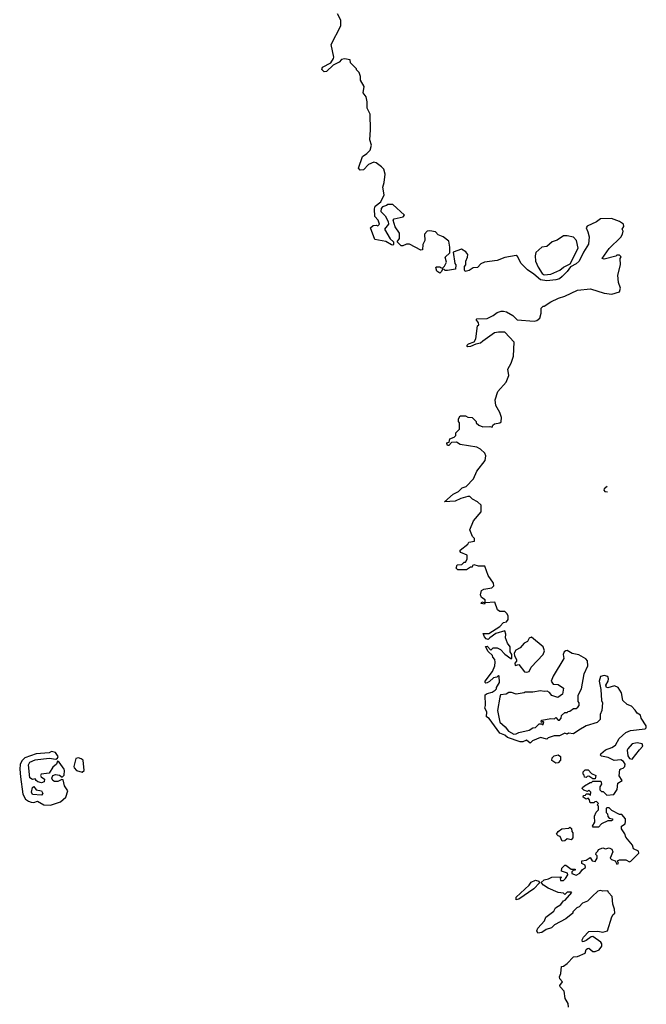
# Model space of a CAD drawing. Extents: x 2710666 to 2828562, y 857017 to 964538.
# Tile 109 of 138: x 2768364 to 2773286, y 922838 to 930570. Entities that reach past the tile are written whole.
import ezdxf

# ---------------------------------------------------------------- set-up
doc = ezdxf.new("R2010")
doc.units = 0

msp = doc.modelspace()

# ---------------------------------------------------------------- linework, layer by layer
at = {"layer": '0CON05XD'}
for points in [[(2773105, 928910), (2773097.5, 928925), (2773110, 928945), (2773106.7, 928965), (2773075, 928985.6), (2773012.1, 929007.9), (2772925, 929007.5), (2772895, 928983.3), (2772821.7, 928948.3), (2772812.5, 928935), (2772827.5, 928905), (2772836.7, 928865), (2772833, 928807), (2772792.5, 928745), (2772757.5, 928675), (2772736.1, 928653.9), (2772690, 928630), (2772665, 928592.5), (2772625, 928553.3), (2772603.6, 928536.4), (2772575, 928526.7), (2772505, 928520), (2772455, 928527.5), (2772403, 928573), (2772352.5, 928605), (2772302.5, 928655), (2772275, 928710), (2772265, 928717.5), (2772175, 928702.5), (2772115, 928680), (2772015, 928666.7), (2771987, 928653), (2771960, 928625), (2771925, 928622.5), (2771895, 928600), (2771863, 928593), (2771857.5, 928605), (2771858.3, 928631.7), (2771867.5, 928645), (2771867.5, 928675), (2771882.5, 928705), (2771883.3, 928725), (2771867.7, 928747.7), (2771835, 928767.5), (2771770, 928745), (2771782.5, 928655), (2771790, 928645), (2771788.3, 928611.7), (2771725, 928600), (2771705, 928600), (2771698.3, 928608.3), (2771685, 928610), (2771678.3, 928591.7), (2771665, 928580), (2771640, 928595), (2771632.5, 928625), (2771635, 928630), (2771665, 928630), (2771670, 928625), (2771685, 928620), (2771700, 928635), (2771717.5, 928665), (2771707.5, 928705), (2771741.7, 928738.3), (2771742.5, 928785), (2771735, 928830), (2771690, 928865), (2771651.2, 928881.2), (2771630, 928905), (2771585, 928912.5), (2771565, 928910), (2771543, 928887), (2771547.5, 928835), (2771530, 928805), (2771528.3, 928761.7), (2771515, 928760), (2771425, 928806.2), (2771403.6, 928806.4), (2771375, 928793.3), (2771360, 928795), (2771330, 928825), (2771347, 928853), (2771347.5, 928895), (2771313.9, 928943.9), (2771297.5, 928995), (2771305, 929006.7), (2771377, 929023), (2771387.5, 929035), (2771295, 929117.5), (2771255, 929120), (2771245, 929110), (2771215, 929100), (2771203, 929087), (2771200, 929065), (2771235, 929030), (2771257.5, 928985), (2771260, 928965), (2771230, 928925), (2771275, 928850), (2771300, 928825), (2771300, 928805), (2771295, 928800), (2771285, 928802.5), (2771239.3, 928829.3), (2771152.5, 928845), (2771120, 928935), (2771140, 928955), (2771165, 928957.5), (2771177.5, 928952.5), (2771190, 928965), (2771180, 928995), (2771152.5, 929025), (2771151.2, 929085), (2771157.5, 929105), (2771200.7, 929139.3), (2771228, 929195), (2771216.7, 929255), (2771228.3, 929291.7), (2771235.9, 929355.9), (2771223.8, 929395), (2771205, 929414), (2771165, 929446.2), (2771145, 929451.2), (2771105, 929434), (2771065, 929391.2), (2771037.5, 929387.5), (2771026.7, 929405), (2771057.5, 929495), (2771091.7, 929518.3), (2771116.7, 929545), (2771128.8, 929585), (2771113.9, 929626.1), (2771120, 929705), (2771117.7, 929827.7), (2771092.5, 929875), (2771093.3, 929925), (2771086.7, 929965), (2771062.5, 929995), (2771070, 930045), (2771040, 930095), (2771040, 930125), (2771030, 930155), (2771010, 930175), (2771010, 930185), (2770961.7, 930231.7), (2770960, 930255), (2770915, 930262.5), (2770891.7, 930258.3), (2770873, 930237), (2770826.4, 930213.6), (2770775, 930162.5), (2770755, 930160), (2770738.3, 930178.3), (2770743.9, 930196.1), (2770809.3, 930230.7), (2770830, 930265), (2770833, 930277), (2770810, 930375), (2770887, 930523), (2770886.7, 930565), (2770860, 930615)], [(2772673.8, 922815), (2772672, 922845), (2772650, 922885), (2772640.7, 922940.7), (2772608.8, 922975), (2772606.7, 922985), (2772627.5, 923015), (2772607.7, 923037.7), (2772603.6, 923053.6), (2772615, 923080), (2772620, 923135), (2772635, 923137.5), (2772665, 923157.5), (2772715, 923210), (2772745, 923212.5), (2772805, 923240), (2772815, 923270), (2772825, 923277.5), (2772835, 923280), (2772865, 923252.5), (2772885, 923252.5), (2772915, 923266.7), (2772936.2, 923295), (2772936.4, 923313.6), (2772928, 923325), (2772865, 923370), (2772851.7, 923368.3), (2772815, 923340), (2772795, 923332.5), (2772785, 923330), (2772782.5, 923345), (2772792.5, 923365), (2772835, 923410), (2772905, 923413.8), (2772943.9, 923403.9), (2772982.5, 923415), (2773015.8, 923524.2), (2773025, 923542.5), (2773040, 923555), (2773037.5, 923585), (2773023.3, 923625), (2773016.7, 923685), (2772990, 923715), (2772985, 923730), (2772945, 923727.5), (2772925, 923732.5), (2772905, 923727.5), (2772860, 923685), (2772823, 923647), (2772785, 923632.5), (2772760, 923605), (2772740, 923595), (2772710, 923565), (2772710, 923555), (2772655, 923510), (2772565, 923462.5), (2772540.7, 923439.3), (2772500, 923425), (2772465, 923403.3), (2772435, 923397.5), (2772426.7, 923415), (2772434.1, 923435.9), (2772486.1, 923493.9), (2772497, 923523), (2772559.3, 923570.7), (2772573.6, 923596.4), (2772615, 923622.5), (2772635, 923650), (2772650, 923655), (2772700, 923715), (2772695, 923720), (2772665, 923720), (2772645, 923700), (2772635, 923710), (2772595, 923717.5), (2772515, 923751.2), (2772477.5, 923775), (2772460, 923795), (2772483.9, 923816.1), (2772517, 923823), (2772545, 923837.5), (2772615, 923840), (2772620, 923835), (2772610, 923825), (2772611.7, 923811.7), (2772635, 923810), (2772652.5, 923825), (2772670, 923855), (2772668.3, 923868.3), (2772620, 923885), (2772621.7, 923908.3), (2772645, 923930), (2772655, 923930), (2772695, 923900), (2772728.3, 923898.3), (2772728.3, 923891.7), (2772711.7, 923888.3), (2772701.7, 923878.3), (2772700, 923865), (2772735, 923852.5), (2772765, 923867.5), (2772783.6, 923896.4), (2772807.5, 923912.5), (2772805, 923930), (2772780, 923945), (2772780, 923965), (2772815, 923970), (2772845, 923990), (2772860, 923965), (2772885, 923960), (2772900, 923985), (2772900, 924005), (2772890, 924015), (2772891.7, 924028.3), (2772905, 924040), (2772910, 924055), (2772945, 924067.5), (2772965, 924060), (2772995, 924067.5), (2773016.4, 924056.4), (2773022.5, 924035), (2773002.5, 923985), (2773012.5, 923975), (2773042.5, 923965), (2773055, 923937.5), (2773066.7, 923945), (2773060, 923965), (2773075, 923973.3), (2773125, 923972), (2773155, 923957.5), (2773165, 923962.5), (2773226.2, 924025), (2773225, 924040), (2773185, 924060), (2773177, 924087), (2773125, 924150), (2773117, 924177), (2773090, 924215), (2773091.7, 924238.3), (2773120, 924255), (2773122.5, 924275), (2773122.5, 924295), (2773095, 924330), (2773075, 924330), (2773015, 924360), (2772995, 924380), (2772975, 924380), (2772970, 924375), (2772970, 924345), (2772980, 924335), (2772983, 924313), (2772995, 924300), (2773020, 924295), (2773020, 924285), (2773011.7, 924278.3), (2772985, 924280), (2772933.8, 924256.2), (2772911.7, 924228.3), (2772868.3, 924228.3), (2772863, 924237), (2772881.7, 924268.3), (2772880, 924315), (2772893, 924347), (2772910, 924365), (2772910, 924395), (2772900, 924405), (2772910, 924415), (2772895, 924430), (2772881.7, 924428.3), (2772875, 924420), (2772845, 924420), (2772840, 924445), (2772828.3, 924458.3), (2772815, 924450), (2772790, 924465), (2772791.7, 924478.3), (2772808.3, 924481.7), (2772815, 924490), (2772835, 924490), (2772848.3, 924481.7), (2772850, 924505), (2772835, 924520), (2772825, 924510), (2772795, 924520), (2772783, 924533), (2772785, 924540), (2772800, 924555), (2772845, 924580), (2772855, 924580), (2772865, 924590), (2772930, 924590), (2772933, 924567), (2772920, 924545), (2772921.7, 924521.7), (2772935, 924510), (2772948.3, 924508.3), (2772975, 924480), (2773030, 924485), (2773057.5, 924525), (2773062.5, 924575), (2773096.7, 924595), (2773071.7, 924631.7), (2773077.5, 924682.5), (2773085, 924687.5), (2773105, 924692.5), (2773118.6, 924705), (2773119.2, 924725), (2773105.7, 924745.7), (2773085, 924757.5), (2773033, 924753), (2772987, 924777), (2772935, 924787.5), (2772927.5, 924795), (2772930, 924805), (2772965, 924836.7), (2773015, 924854.2), (2773045, 924874.2), (2773073.8, 924925), (2773125, 924972.5), (2773162.9, 924987.1), (2773278, 925002), (2773285, 925010), (2773286.1, 925026.1), (2773246.7, 925085), (2773239.3, 925109.3), (2773214.1, 925124.1), (2773198.8, 925148.8), (2773168.8, 925178.8), (2773135, 925193.8), (2773102.7, 925222.7), (2773092, 925285), (2773065.7, 925325.7), (2773035, 925340), (2772985, 925323.3), (2772972.5, 925325), (2772967.5, 925345), (2772986.2, 925375), (2772990, 925395), (2772985, 925412.5), (2772955, 925420), (2772926.7, 925413.3), (2772916.2, 925375), (2772929.5, 925309.5), (2772933.8, 925225), (2772942.5, 925205), (2772936, 925145), (2772923.8, 925115), (2772923.3, 925075), (2772899.5, 925050.5), (2772815, 925026.2), (2772755, 924991.2), (2772715, 924962.5), (2772675, 924967.5), (2772665, 924960), (2772645, 924966.7), (2772605, 924947.5), (2772563, 924947), (2772515, 924930), (2772505, 924920), (2772455, 924932.5), (2772393, 924907), (2772375, 924890), (2772345, 924912.5), (2772315, 924900), (2772295, 924900), (2772195, 924934.2), (2772175, 924951.2), (2772135, 924967.5), (2772051.7, 925081.7), (2772030, 925095), (2772032.5, 925135), (2772017.5, 925165), (2772022.5, 925185), (2772021.7, 925268.3), (2772035, 925280), (2772075, 925290), (2772100, 925305), (2772110, 925315), (2772110, 925325), (2772132.5, 925365), (2772130, 925415), (2772125, 925420), (2772111.7, 925408.3), (2772085, 925402.5), (2772055, 925372.5), (2772037, 925363), (2772025, 925360), (2772020, 925365), (2772020, 925375), (2772078.3, 925451.7), (2772096.7, 925495), (2772100, 925525), (2772097, 925547), (2772080, 925565), (2772078.3, 925578.3), (2772045, 925610), (2772022.5, 925647.5), (2772035, 925650), (2772065, 925620), (2772083, 925637), (2772115, 925637.5), (2772140, 925625), (2772175, 925587.5), (2772223, 925553), (2772230, 925555), (2772230, 925585), (2772217, 925607), (2772217.5, 925645), (2772196.7, 925675), (2772180, 925715), (2772182.5, 925745), (2772175, 925770), (2772105, 925751.2), (2772057.5, 925715), (2772045, 925702.5), (2772029.3, 925709.3), (2772013.9, 925723.9), (2772005, 925750), (2772049.5, 925750.5), (2772135, 925806.2), (2772165, 925836.7), (2772188.3, 925841.7), (2772200, 925860), (2772200, 925885), (2772193.8, 925905), (2772175, 925923.8), (2772135, 925923.3), (2772117.5, 925935), (2772097, 925997), (2772020, 925990), (2772015, 925980), (2771990, 925985), (2771995, 926000), (2772020, 925990), (2772020, 926015), (2771991.7, 926031.7), (2771983, 926053), (2771991.7, 926088.3), (2772010.7, 926099.3), (2772071.7, 926108.3), (2772088.8, 926125), (2772085.7, 926145.7), (2772044, 926205), (2772018, 926278), (2771969.3, 926279.3), (2771935, 926290), (2771920, 926285), (2771918.3, 926271.7), (2771905, 926270), (2771875, 926250), (2771805, 926250), (2771793.6, 926263.6), (2771801.7, 926288.3), (2771837, 926293), (2771855, 926310), (2771865, 926310), (2771880, 926335), (2771880, 926365), (2771830, 926385), (2771823, 926393), (2771823.3, 926405), (2771885, 926452.5), (2771891.7, 926468.3), (2771937.5, 926475), (2771937.5, 926495), (2771921.7, 926511.7), (2771900, 926565), (2771927.5, 926635), (2771990, 926705), (2771988.3, 926758.3), (2771960, 926785), (2771920, 926805), (2771900, 926825), (2771885, 926826.7), (2771829.4, 926810.6), (2771785, 926790), (2771700, 926785), (2771770, 926845), (2771810, 926865), (2771840, 926895), (2771870, 926905), (2771930, 926965), (2771953.9, 927026.1), (2772020.7, 927109.3), (2772026.7, 927145), (2772017.5, 927165), (2771985, 927197.5), (2771955, 927212.5), (2771823.6, 927233.6), (2771795, 927252.5), (2771755, 927250), (2771735, 927227.5), (2771725, 927227.5), (2771718.3, 927241.7), (2771725, 927250), (2771738.3, 927251.7), (2771741.7, 927278.3), (2771777, 927293), (2771790, 927305), (2771790, 927325), (2771820, 927355), (2771820, 927405), (2771810, 927415), (2771810, 927435), (2771825, 927460), (2771865, 927460), (2771885, 927450), (2771917, 927447), (2771950, 927415), (2771950, 927405), (2771970, 927385), (2772002.3, 927372.3), (2772056, 927376), (2772075, 927370), (2772081.2, 927385), (2772094.3, 927395.7), (2772135, 927403.3), (2772145, 927413.3), (2772148.8, 927445), (2772136.2, 927485), (2772105, 927540), (2772100, 927585), (2772118.8, 927651.2), (2772185.9, 927724.1), (2772207, 927777), (2772197.5, 927825), (2772225.9, 927874.1), (2772243, 927927), (2772247, 928037), (2772175, 928117.5), (2772125, 928117.5), (2772095, 928110), (2772002.5, 928045), (2771985, 928030), (2771948.3, 928021.7), (2771905, 928002.5), (2771885, 928000), (2771880, 928005), (2771880, 928015), (2771890, 928025), (2771935, 928040), (2771947, 928063), (2771960, 928165), (2771970, 928175), (2771968.3, 928188.3), (2771950, 928215), (2771955, 928220), (2772036.4, 928223.6), (2772083.6, 928246.4), (2772115, 928270), (2772145, 928282.5), (2772165, 928282.5), (2772187, 928277), (2772237, 928247), (2772273, 928213), (2772405, 928202.5), (2772425, 928207.5), (2772450, 928225), (2772460, 928265), (2772460, 928305), (2772475, 928320), (2772485, 928320), (2772535.9, 928354.1), (2772596.1, 928383.9), (2772645, 928398), (2772745, 928447.1), (2772847.7, 928457.7), (2772955, 928423.5), (2773015, 928413.8), (2773076.4, 928433.6), (2773083, 928463), (2773067, 928507), (2773063.3, 928565), (2773082.5, 928645), (2773080, 928695), (2773088.3, 928708.3), (2773075, 928720), (2773055, 928720), (2773047.5, 928712.5), (2772955, 928690), (2772940, 928695), (2772995, 928772.5), (2773085, 928862.5), (2773100, 928885), (2773105, 928910)], [(2772485, 928567.5), (2772535, 928572.5), (2772606.1, 928603.9), (2772635, 928626.7), (2772687.5, 928652.5), (2772750, 928775), (2772736.7, 928835), (2772715, 928862.5), (2772665, 928873.8), (2772635, 928873.8), (2772585, 928840), (2772546.7, 928825), (2772505, 928788), (2772465, 928783.3), (2772419.3, 928740.7), (2772413.8, 928715), (2772416.7, 928675), (2772436.4, 928626.4), (2772467, 928577), (2772485, 928567.5)], [(2772979.6, 926903.1), (2772954.2, 926885), (2772952.9, 926875), (2772960.8, 926865), (2772981.5, 926863.7)], [(2772345, 925446.7), (2772365, 925452.5), (2772381.2, 925485), (2772475.8, 925584.2), (2772487.5, 925615), (2772476.2, 925645), (2772385, 925721.2), (2772366.1, 925713.9), (2772351.7, 925688.3), (2772327.5, 925675), (2772295, 925636.7), (2772260.7, 925619.3), (2772247.5, 925595), (2772250, 925575), (2772267.5, 925545), (2772267, 925533), (2772253, 925517), (2772255, 925500), (2772285, 925507.5), (2772329.3, 925449.3), (2772345, 925446.7)], [(2772245, 924958.8), (2772265, 924961.2), (2772285, 924972), (2772365, 924992), (2772395, 925010), (2772415, 925012.5), (2772445, 925040), (2772465, 925040), (2772477, 925033), (2772480, 925055), (2772475, 925060), (2772461.7, 925051.7), (2772460, 925065), (2772465, 925070), (2772535, 925082.5), (2772565, 925080), (2772575, 925090), (2772595, 925070), (2772605, 925070), (2772617.5, 925085), (2772620, 925105), (2772645, 925130), (2772665, 925130), (2772671.7, 925138.3), (2772685, 925140), (2772715, 925160), (2772735, 925160), (2772748.3, 925171.7), (2772760, 925185), (2772760, 925205), (2772750, 925215), (2772750, 925265), (2772777.5, 925315), (2772797.7, 925432.3), (2772826.7, 925495), (2772823.3, 925535), (2772810.7, 925550.7), (2772755, 925583.3), (2772705, 925592.5), (2772665, 925615.6), (2772653.3, 925615), (2772640, 925605), (2772633.3, 925585), (2772637.5, 925555), (2772553.9, 925416.1), (2772540, 925375), (2772555, 925352.5), (2772595, 925348.8), (2772635, 925320), (2772627.5, 925275), (2772591.7, 925248.3), (2772545, 925263.8), (2772525, 925287.5), (2772506.7, 925296.7), (2772485, 925294), (2772455, 925300), (2772395, 925290), (2772335, 925290), (2772327, 925283), (2772265, 925272.5), (2772227, 925287), (2772205, 925287.5), (2772185, 925272.5), (2772141.7, 925268.3), (2772135, 925250), (2772116.7, 925145), (2772136.7, 925055), (2772177.7, 925017.7), (2772202.7, 924982.7), (2772245, 924958.8)], [(2773175, 924762.5), (2773232.2, 924837.8), (2773260, 924865), (2773252.5, 924885), (2773215, 924892), (2773176.1, 924883.9), (2773141.2, 924845), (2773136.1, 924833.9), (2773140.5, 924790.5), (2773155, 924767.5), (2773175, 924762.5)], [(2768605, 924403.3), (2768685, 924428.8), (2768726.7, 924465), (2768742.5, 924515), (2768716.7, 924555), (2768705, 924600), (2768695, 924602.5), (2768665, 924587.5), (2768636.8, 924586.8), (2768624.4, 924595), (2768617.8, 924615), (2768624.3, 924635.7), (2768645, 924643.1), (2768676.9, 924636.9), (2768698.3, 924621.7), (2768713, 924637), (2768717.5, 924675), (2768712.5, 924685), (2768675, 924740), (2768661.7, 924748.3), (2768652.5, 924725), (2768625, 924701.2), (2768595.8, 924654.2), (2768532.5, 924645), (2768527.5, 924635), (2768532.5, 924625), (2768560, 924605), (2768555.4, 924584.6), (2768535, 924576.9), (2768506.7, 924585), (2768492.5, 924595), (2768485, 924610), (2768465, 924602.5), (2768445, 924618), (2768432.5, 924717.5), (2768445, 924740.8), (2768485, 924758), (2768595, 924770), (2768647.5, 924762.5), (2768660, 924770), (2768666.7, 924785), (2768646.4, 924816.4), (2768615, 924822.5), (2768596.1, 924813.9), (2768495, 924806), (2768405, 924773.8), (2768380, 924750), (2768367.8, 924722.2), (2768364.3, 924685), (2768370.5, 924625), (2768389.5, 924489.5), (2768409.3, 924449.3), (2768432.5, 924432.5), (2768455, 924425.6), (2768475.8, 924424.2), (2768505, 924433.3), (2768553.6, 924403.6), (2768605, 924403.3)], [(2772575, 924732), (2772543.8, 924753.8), (2772546.4, 924773.6), (2772561.2, 924788.8), (2772595, 924796.2), (2772613.3, 924785), (2772612, 924755), (2772595, 924733.8), (2772575, 924732)], [(2768855, 924662.5), (2768870, 924675), (2768862.5, 924755), (2768847, 924767), (2768825, 924772.5), (2768805, 924767.5), (2768790, 924705), (2768793.3, 924695), (2768810, 924675), (2768855, 924662.5)], [(2772885, 924610), (2772865, 924610), (2772835, 924630), (2772821.7, 924628.3), (2772815, 924620), (2772801.7, 924621.7), (2772798.3, 924638.3), (2772790, 924645), (2772790, 924665), (2772805, 924680), (2772828.3, 924678.3), (2772855, 924650), (2772890, 924635), (2772885, 924610)], [(2768535, 924481.9), (2768465, 924486.7), (2768458, 924505), (2768465, 924540), (2768475, 924547.5), (2768492.9, 924522.9), (2768536.2, 924515), (2768547.1, 924495), (2768535, 924481.9)], [(2772625, 924120), (2772610, 924155), (2772595, 924160), (2772580, 924175), (2772593.6, 924196.4), (2772623, 924217), (2772677.5, 924222.5), (2772685, 924230), (2772698.3, 924218.3), (2772700, 924195), (2772710, 924185), (2772710, 924145), (2772695, 924130), (2772665, 924137.5), (2772645, 924122.5), (2772625, 924120)], [(2772265, 923660), (2772265, 923680), (2772367, 923773), (2772382.3, 923797.7), (2772415, 923813.8), (2772442.5, 923805), (2772448.3, 923791.7), (2772403.9, 923746.1), (2772285, 923663.3), (2772265, 923660)]]:
    msp.add_lwpolyline(points, dxfattribs=at)

doc.saveas('drawing.dxf')
